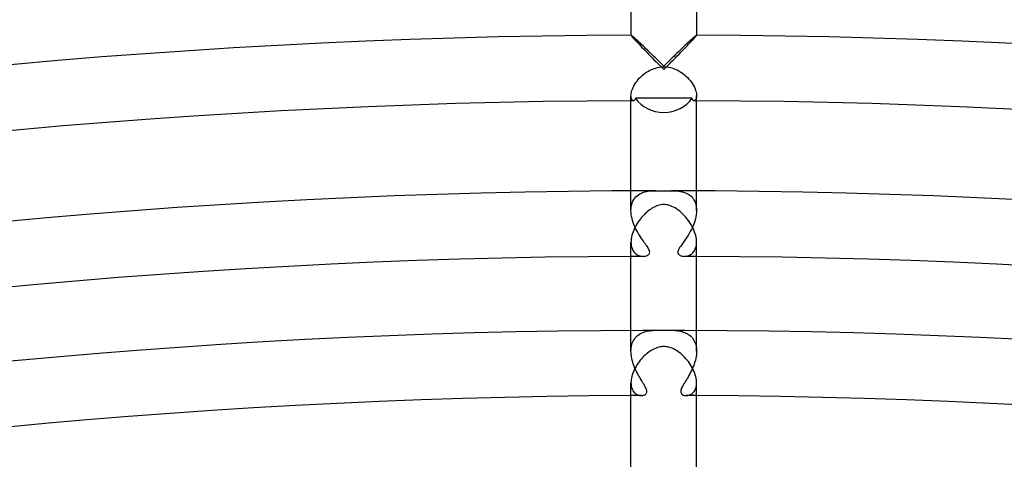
# Model space of a CAD drawing. Header units: millimetres. Extents: x -485 to 485, y -485 to 485.
# Tile 72 of 110: x -39 to 21, y 414 to 441. Entities that reach past the tile are written whole.
import ezdxf

# ---------------------------------------------------------------- set-up
doc = ezdxf.new("R2010")
doc.units = ezdxf.units.MM
doc.layers.add('HIDDEN', color=7, linetype='Continuous')
doc.layers.add('THICK', color=7, linetype='Continuous')

msp = doc.modelspace()

# ---------------------------------------------------------------- linework, layer by layer
at = {"layer": 'HIDDEN'}
for p, q in [((-1.999, 439.995), (-2, 439.994)), ((-2, 439.994), (-2, 439.994)), ((-2, 439.994), (-2, 439.993)), ((-2, 439.993), (-1.994, 439.979)), ((-1.998, 439.995), (-1.999, 439.995)), ((-1.999, 439.995), (-1.999, 439.995)), ((-1.997, 439.995), (-1.998, 439.995)), ((-1.994, 439.979), (-1.977, 439.954)), ((-1.977, 439.954), (-1.948, 439.918)), ((-1.948, 439.918), (-1.909, 439.872)), ((-1.909, 439.872), (-1.861, 439.818)), ((-1.861, 439.818), (-1.805, 439.755)), ((-1.805, 439.755), (-1.741, 439.684)), ((-1.741, 439.684), (-1.669, 439.608)), ((-1.669, 439.608), (-1.592, 439.526)), ((1.592, 439.526), (1.669, 439.608)), ((1.669, 439.608), (1.741, 439.684)), ((1.741, 439.684), (1.805, 439.755)), ((1.805, 439.755), (1.861, 439.818)), ((1.861, 439.818), (1.909, 439.872)), ((1.909, 439.872), (1.948, 439.918)), ((1.948, 439.918), (1.977, 439.954)), ((1.977, 439.954), (1.994, 439.979)), ((1.994, 439.979), (2, 439.993)), ((1.998, 439.995), (1.997, 439.995)), ((1.999, 439.995), (1.998, 439.995)), ((2, 439.994), (1.999, 439.995)), ((1.999, 439.995), (1.999, 439.995)), ((2, 439.993), (2, 439.994)), ((2, 439.994), (2, 439.994)), ((-1.592, 439.526), (-1.51, 439.439)), ((-1.51, 439.439), (-1.423, 439.347)), ((-1.423, 439.347), (-1.333, 439.253)), ((-1.333, 439.253), (-1.239, 439.155)), ((-1.239, 439.155), (-1.141, 439.054)), ((-1.141, 439.054), (-1.039, 438.949)), ((1.039, 438.949), (1.141, 439.054)), ((1.141, 439.054), (1.239, 439.155)), ((1.239, 439.155), (1.333, 439.253)), ((1.333, 439.253), (1.423, 439.347)), ((1.423, 439.347), (1.51, 439.439)), ((1.51, 439.439), (1.592, 439.526)), ((-1.039, 438.949), (-0.934, 438.841)), ((-0.934, 438.841), (-0.825, 438.73)), ((-0.825, 438.73), (-0.713, 438.616)), ((-0.713, 438.616), (-0.598, 438.499)), ((-0.598, 438.499), (-0.481, 438.381)), ((0.481, 438.381), (0.598, 438.499)), ((0.598, 438.499), (0.713, 438.616)), ((0.713, 438.616), (0.825, 438.73)), ((0.825, 438.73), (0.934, 438.841)), ((0.934, 438.841), (1.039, 438.949)), ((-0.481, 438.381), (-0.362, 438.26)), ((-0.362, 438.26), (-0.242, 438.14)), ((-0.242, 438.14), (-0.121, 438.018)), ((-0.121, 438.018), (0, 437.898)), ((0, 437.898), (0.121, 438.018)), ((0.121, 438.018), (0.242, 438.14)), ((0.242, 438.14), (0.362, 438.26)), ((0.362, 438.26), (0.481, 438.381)), ((-1.996, 436.228), (-2, 436.298)), ((-1.986, 436.167), (-1.996, 436.228)), ((-1.97, 436.115), (-1.986, 436.167)), ((-1.949, 436.072), (-1.97, 436.115)), ((-1.925, 436.039), (-1.949, 436.072)), ((-1.898, 436.015), (-1.925, 436.039)), ((-1.87, 436.001), (-1.898, 436.015)), ((-1.841, 435.996), (-1.87, 436.001)), ((-1.811, 436.002), (-1.826, 435.998)), ((-1.796, 436.009), (-1.811, 436.002)), ((-1.783, 436.019), (-1.796, 436.009)), ((-1.77, 436.032), (-1.783, 436.019)), ((-1.758, 436.048), (-1.77, 436.032)), ((-1.747, 436.067), (-1.758, 436.048)), ((-1.737, 436.089), (-1.747, 436.067)), ((-1.729, 436.113), (-1.737, 436.089)), ((-1.723, 436.141), (-1.729, 436.113)), ((-1.146, 436.142), (-1.723, 436.141)), ((-0.572, 436.143), (-1.146, 436.142)), ((0, 436.143), (-0.572, 436.143)), ((0.572, 436.143), (0, 436.143)), ((1.146, 436.142), (0.572, 436.143)), ((1.723, 436.141), (1.146, 436.142)), ((1.729, 436.113), (1.723, 436.141)), ((1.737, 436.089), (1.729, 436.113)), ((1.747, 436.067), (1.737, 436.089)), ((1.758, 436.048), (1.747, 436.067)), ((1.77, 436.032), (1.758, 436.048)), ((1.783, 436.019), (1.77, 436.032)), ((1.796, 436.009), (1.783, 436.019)), ((1.811, 436.002), (1.796, 436.009)), ((1.826, 435.998), (1.811, 436.002)), ((1.87, 436.001), (1.841, 435.996)), ((1.898, 436.015), (1.87, 436.001)), ((1.925, 436.039), (1.898, 436.015)), ((1.949, 436.072), (1.925, 436.039)), ((1.97, 436.115), (1.949, 436.072)), ((1.986, 436.167), (1.97, 436.115)), ((1.996, 436.229), (1.986, 436.167)), ((2, 436.299), (1.996, 436.229)), ((-1.826, 435.998), (-1.841, 435.996)), ((1.841, 435.996), (1.826, 435.998)), ((-2, 429.296), (-2, 430.495)), ((-1.829, 429.96), (-1.77, 430.046)), ((-1.77, 430.046), (-1.702, 430.125)), ((-1.702, 430.125), (-1.628, 430.195)), ((-1.628, 430.195), (-1.547, 430.257)), ((-1.547, 430.257), (-1.46, 430.311)), ((-1.46, 430.311), (-1.367, 430.357)), ((-1.367, 430.357), (-1.27, 430.396)), ((-1.27, 430.396), (-1.166, 430.428)), ((-1.166, 430.428), (-1.058, 430.454)), ((-1.058, 430.454), (-0.945, 430.473)), ((-0.945, 430.473), (-0.829, 430.486)), ((-0.829, 430.486), (-0.712, 430.494)), ((-0.712, 430.494), (-0.595, 430.499)), ((-0.595, 430.499), (-0.477, 430.5)), ((0.477, 430.5), (0.568, 430.499)), ((0.568, 430.499), (0.657, 430.497)), ((0.657, 430.497), (0.745, 430.493)), ((0.745, 430.493), (0.833, 430.486)), ((0.833, 430.486), (0.922, 430.476)), ((0.922, 430.476), (1.011, 430.462)), ((1.011, 430.462), (1.1, 430.445)), ((1.1, 430.445), (1.188, 430.422)), ((1.188, 430.422), (1.274, 430.394)), ((1.274, 430.394), (1.359, 430.361)), ((1.359, 430.361), (1.441, 430.321)), ((1.441, 430.321), (1.519, 430.275)), ((1.519, 430.275), (1.593, 430.223)), ((1.593, 430.223), (1.663, 430.163)), ((1.663, 430.163), (1.728, 430.097)), ((1.728, 430.097), (1.787, 430.023)), ((1.787, 430.023), (1.841, 429.941)), ((2, 429.296), (2, 430.495)), ((-2, 429.294), (-1.995, 429.419)), ((-1.995, 429.419), (-1.981, 429.539)), ((-1.981, 429.539), (-1.957, 429.655)), ((-1.957, 429.655), (-1.923, 429.764)), ((-1.923, 429.764), (-1.881, 429.866)), ((-1.881, 429.866), (-1.829, 429.96)), ((1.841, 429.941), (1.887, 429.852)), ((1.887, 429.852), (1.926, 429.756)), ((1.926, 429.756), (1.958, 429.651)), ((1.958, 429.651), (1.981, 429.539)), ((1.981, 429.539), (1.995, 429.422)), ((1.995, 429.422), (2, 429.298)), ((-1.996, 429.172), (-2, 429.294)), ((-1.983, 429.048), (-1.996, 429.172)), ((-1.963, 428.924), (-1.983, 429.048)), ((-1.936, 428.8), (-1.963, 428.924)), ((-1.902, 428.677), (-1.936, 428.8)), ((1.961, 428.913), (1.931, 428.781)), ((1.982, 429.044), (1.961, 428.913)), ((1.996, 429.172), (1.982, 429.044)), ((2, 429.298), (1.996, 429.172)), ((-1.863, 428.555), (-1.902, 428.677)), ((-1.818, 428.436), (-1.863, 428.555)), ((-1.77, 428.318), (-1.818, 428.436)), ((-1.717, 428.204), (-1.77, 428.318)), ((-1.661, 428.092), (-1.717, 428.204)), ((1.742, 428.258), (1.681, 428.131)), ((1.798, 428.386), (1.742, 428.258)), ((1.849, 428.517), (1.798, 428.386)), ((1.893, 428.648), (1.849, 428.517)), ((1.931, 428.781), (1.893, 428.648)), ((-1.604, 427.985), (-1.661, 428.092)), ((-1.544, 427.881), (-1.604, 427.985)), ((-1.484, 427.781), (-1.544, 427.881)), ((-1.423, 427.686), (-1.484, 427.781)), ((-1.363, 427.595), (-1.423, 427.686)), ((-1.303, 427.508), (-1.363, 427.595)), ((1.409, 427.664), (1.339, 427.559)), ((1.48, 427.775), (1.409, 427.664)), ((1.549, 427.889), (1.48, 427.775)), ((1.617, 428.008), (1.549, 427.889)), ((1.681, 428.131), (1.617, 428.008)), ((-2, 427.363), (-1.996, 427.26)), ((-1.996, 427.26), (-1.984, 427.162)), ((-1.984, 427.162), (-1.964, 427.069)), ((-1.964, 427.069), (-1.937, 426.983)), ((-1.245, 427.425), (-1.303, 427.508)), ((-1.189, 427.347), (-1.245, 427.425)), ((-1.136, 427.272), (-1.189, 427.347)), ((-1.085, 427.202), (-1.136, 427.272)), ((-1.038, 427.135), (-1.085, 427.202)), ((-0.996, 427.072), (-1.038, 427.135)), ((-0.958, 427.013), (-0.996, 427.072)), ((-0.925, 426.956), (-0.958, 427.013)), ((0.967, 427.028), (0.925, 426.957)), ((1.017, 427.105), (0.967, 427.028)), ((1.074, 427.186), (1.017, 427.105)), ((1.135, 427.272), (1.074, 427.186)), ((1.201, 427.363), (1.135, 427.272)), ((1.269, 427.459), (1.201, 427.363)), ((1.339, 427.559), (1.269, 427.459)), ((1.924, 426.948), (1.95, 427.02)), ((1.95, 427.02), (1.971, 427.097)), ((1.971, 427.097), (1.987, 427.18)), ((1.987, 427.18), (1.997, 427.269)), ((1.997, 427.269), (2, 427.362)), ((-1.937, 426.983), (-1.903, 426.903)), ((-1.903, 426.903), (-1.863, 426.83)), ((-1.863, 426.83), (-1.817, 426.765)), ((-1.817, 426.765), (-1.765, 426.706)), ((-1.765, 426.706), (-1.709, 426.656)), ((-1.709, 426.656), (-1.649, 426.612)), ((-1.649, 426.612), (-1.586, 426.576)), ((-1.586, 426.576), (-1.521, 426.547)), ((-1.521, 426.547), (-1.455, 426.525)), ((-1.455, 426.525), (-1.388, 426.51)), ((-1.388, 426.51), (-1.322, 426.501)), ((-1.322, 426.501), (-1.257, 426.498)), ((-1.257, 426.498), (-1.206, 426.5)), ((-1.206, 426.5), (-1.157, 426.506)), ((-1.157, 426.506), (-1.109, 426.515)), ((-1.109, 426.515), (-1.063, 426.527)), ((-1.063, 426.527), (-1.02, 426.543)), ((-1.02, 426.543), (-0.981, 426.563)), ((-0.981, 426.563), (-0.946, 426.586)), ((-0.946, 426.586), (-0.916, 426.612)), ((-0.897, 426.901), (-0.925, 426.956)), ((-0.916, 426.612), (-0.891, 426.641)), ((-0.876, 426.849), (-0.897, 426.901)), ((-0.891, 426.641), (-0.873, 426.675)), ((-0.863, 426.8), (-0.876, 426.849)), ((-0.873, 426.675), (-0.862, 426.712)), ((-0.858, 426.754), (-0.863, 426.8)), ((-0.862, 426.712), (-0.858, 426.754)), ((0.869, 426.825), (0.859, 426.765)), ((0.859, 426.765), (0.862, 426.709)), ((0.862, 426.709), (0.881, 426.659)), ((0.892, 426.89), (0.869, 426.825)), ((0.881, 426.659), (0.912, 426.616)), ((0.925, 426.957), (0.892, 426.89)), ((0.912, 426.616), (0.953, 426.58)), ((0.953, 426.58), (1.004, 426.551)), ((1.004, 426.551), (1.06, 426.528)), ((1.06, 426.528), (1.121, 426.512)), ((1.121, 426.512), (1.187, 426.502)), ((1.187, 426.502), (1.257, 426.498)), ((1.257, 426.498), (1.309, 426.5)), ((1.309, 426.5), (1.362, 426.505)), ((1.362, 426.505), (1.417, 426.515)), ((1.417, 426.515), (1.471, 426.53)), ((1.471, 426.53), (1.526, 426.549)), ((1.526, 426.549), (1.579, 426.572)), ((1.579, 426.572), (1.632, 426.601)), ((1.632, 426.601), (1.682, 426.634)), ((1.682, 426.634), (1.73, 426.673)), ((1.73, 426.673), (1.776, 426.717)), ((1.776, 426.717), (1.818, 426.767)), ((1.818, 426.767), (1.857, 426.822)), ((1.857, 426.822), (1.893, 426.882)), ((1.893, 426.882), (1.924, 426.948)), ((-2, 420.705), (-2, 421.995)), ((-1.684, 421.579), (-1.623, 421.638)), ((-1.623, 421.638), (-1.557, 421.692)), ((-1.557, 421.692), (-1.488, 421.741)), ((-1.488, 421.741), (-1.415, 421.784)), ((-1.415, 421.784), (-1.339, 421.822)), ((-1.339, 421.822), (-1.261, 421.855)), ((-1.261, 421.855), (-1.181, 421.884)), ((-1.181, 421.884), (-1.099, 421.908)), ((-1.099, 421.908), (-1.016, 421.929)), ((-1.016, 421.929), (-0.932, 421.946)), ((-0.932, 421.946), (-0.847, 421.96)), ((-0.847, 421.96), (-0.759, 421.971)), ((-0.759, 421.971), (-0.67, 421.979)), ((-0.67, 421.979), (-0.578, 421.986)), ((-0.578, 421.986), (-0.485, 421.991)), ((-0.485, 421.991), (-0.39, 421.994)), ((-0.39, 421.994), (-0.294, 421.996)), ((-0.294, 421.996), (-0.197, 421.998)), ((-0.197, 421.998), (-0.099, 421.998)), ((-0.099, 421.998), (0, 421.999)), ((0, 421.999), (0.114, 421.998)), ((0.114, 421.998), (0.224, 421.997)), ((0.224, 421.997), (0.329, 421.996)), ((0.329, 421.996), (0.426, 421.993)), ((0.426, 421.993), (0.517, 421.989)), ((0.517, 421.989), (0.604, 421.984)), ((0.604, 421.984), (0.691, 421.978)), ((0.691, 421.978), (0.777, 421.969)), ((0.777, 421.969), (0.863, 421.957)), ((0.863, 421.957), (0.947, 421.943)), ((0.947, 421.943), (1.03, 421.926)), ((1.03, 421.926), (1.112, 421.905)), ((1.112, 421.905), (1.192, 421.88)), ((1.192, 421.88), (1.271, 421.851)), ((1.271, 421.851), (1.347, 421.818)), ((1.347, 421.818), (1.421, 421.781)), ((1.421, 421.781), (1.492, 421.738)), ((1.492, 421.738), (1.56, 421.69)), ((1.56, 421.69), (1.624, 421.637)), ((1.624, 421.637), (1.685, 421.579)), ((2, 420.705), (2, 421.995)), ((-1.987, 420.915), (-1.97, 421.015)), ((-1.97, 421.015), (-1.947, 421.111)), ((-1.947, 421.111), (-1.918, 421.202)), ((-1.918, 421.202), (-1.882, 421.288)), ((-1.882, 421.288), (-1.841, 421.369)), ((-1.841, 421.369), (-1.794, 421.445)), ((-1.794, 421.445), (-1.741, 421.515)), ((-1.741, 421.515), (-1.684, 421.579)), ((1.685, 421.579), (1.742, 421.515)), ((1.742, 421.515), (1.793, 421.446)), ((1.793, 421.446), (1.84, 421.371)), ((1.84, 421.371), (1.881, 421.29)), ((1.881, 421.29), (1.917, 421.204)), ((1.917, 421.204), (1.947, 421.113)), ((1.947, 421.113), (1.97, 421.017)), ((1.97, 421.017), (1.987, 420.917)), ((-2, 420.705), (-1.997, 420.812)), ((-1.997, 420.597), (-2, 420.705)), ((-1.997, 420.812), (-1.987, 420.915)), ((-1.987, 420.487), (-1.997, 420.597)), ((-1.972, 420.377), (-1.987, 420.487)), ((1.988, 420.49), (1.973, 420.38)), ((1.987, 420.917), (1.997, 420.812)), ((1.997, 420.598), (1.988, 420.49)), ((1.997, 420.812), (2, 420.705)), ((2, 420.705), (1.997, 420.598)), ((-1.952, 420.267), (-1.972, 420.377)), ((-1.926, 420.156), (-1.952, 420.267)), ((-1.895, 420.047), (-1.926, 420.156)), ((-1.86, 419.938), (-1.895, 420.047)), ((-1.822, 419.831), (-1.86, 419.938)), ((-1.78, 419.725), (-1.822, 419.831)), ((1.824, 419.835), (1.782, 419.729)), ((1.862, 419.942), (1.824, 419.835)), ((1.896, 420.051), (1.862, 419.942)), ((1.927, 420.16), (1.896, 420.051)), ((1.952, 420.27), (1.927, 420.16)), ((1.973, 420.38), (1.952, 420.27)), ((-1.736, 419.621), (-1.78, 419.725)), ((-1.689, 419.52), (-1.736, 419.621)), ((-1.64, 419.421), (-1.689, 419.52)), ((-1.589, 419.324), (-1.64, 419.421)), ((-1.538, 419.23), (-1.589, 419.324)), ((-1.487, 419.14), (-1.538, 419.23)), ((1.536, 419.227), (1.483, 419.134)), ((1.589, 419.323), (1.536, 419.227)), ((1.64, 419.421), (1.589, 419.323)), ((1.689, 419.522), (1.64, 419.421)), ((1.737, 419.624), (1.689, 419.522)), ((1.782, 419.729), (1.737, 419.624)), ((-2, 418.783), (-1.996, 418.688)), ((-1.996, 418.688), (-1.986, 418.598)), ((-1.986, 418.598), (-1.968, 418.514)), ((-1.436, 419.054), (-1.487, 419.14)), ((-1.386, 418.971), (-1.436, 419.054)), ((-1.338, 418.891), (-1.386, 418.971)), ((-1.291, 418.816), (-1.338, 418.891)), ((-1.247, 418.744), (-1.291, 418.816)), ((-1.206, 418.674), (-1.247, 418.744)), ((-1.167, 418.607), (-1.206, 418.674)), ((-1.132, 418.542), (-1.167, 418.607)), ((1.189, 418.645), (1.15, 418.577)), ((1.232, 418.718), (1.189, 418.645)), ((1.278, 418.794), (1.232, 418.718)), ((1.326, 418.873), (1.278, 418.794)), ((1.377, 418.957), (1.326, 418.873)), ((1.43, 419.043), (1.377, 418.957)), ((1.483, 419.134), (1.43, 419.043)), ((1.971, 418.524), (1.987, 418.605)), ((1.987, 418.605), (1.997, 418.691)), ((1.997, 418.691), (2, 418.782)), ((-1.968, 418.514), (-1.945, 418.436)), ((-1.945, 418.436), (-1.915, 418.365)), ((-1.915, 418.365), (-1.88, 418.299)), ((-1.88, 418.299), (-1.841, 418.24)), ((-1.841, 418.24), (-1.797, 418.188)), ((-1.797, 418.188), (-1.75, 418.142)), ((-1.75, 418.142), (-1.699, 418.103)), ((-1.699, 418.103), (-1.646, 418.07)), ((-1.646, 418.07), (-1.591, 418.043)), ((-1.591, 418.043), (-1.535, 418.023)), ((-1.535, 418.023), (-1.478, 418.009)), ((-1.478, 418.009), (-1.423, 418)), ((-1.423, 418), (-1.368, 417.998)), ((-1.368, 417.998), (-1.32, 418)), ((-1.32, 418), (-1.274, 418.007)), ((-1.274, 418.007), (-1.231, 418.018)), ((-1.231, 418.018), (-1.191, 418.032)), ((-1.191, 418.032), (-1.154, 418.051)), ((-1.154, 418.051), (-1.121, 418.074)), ((-1.101, 418.479), (-1.132, 418.542)), ((-1.121, 418.074), (-1.092, 418.101)), ((-1.075, 418.418), (-1.101, 418.479)), ((-1.092, 418.101), (-1.068, 418.133)), ((-1.055, 418.361), (-1.075, 418.418)), ((-1.068, 418.133), (-1.051, 418.17)), ((-1.043, 418.308), (-1.055, 418.361)), ((-1.051, 418.17), (-1.041, 418.211)), ((-1.038, 418.257), (-1.043, 418.308)), ((-1.041, 418.211), (-1.038, 418.257)), ((1.048, 418.332), (1.039, 418.278)), ((1.039, 418.278), (1.039, 418.229)), ((1.039, 418.229), (1.047, 418.184)), ((1.047, 418.184), (1.062, 418.144)), ((1.064, 418.389), (1.048, 418.332)), ((1.062, 418.144), (1.085, 418.109)), ((1.087, 418.449), (1.064, 418.389)), ((1.085, 418.109), (1.115, 418.079)), ((1.117, 418.511), (1.087, 418.449)), ((1.115, 418.079), (1.149, 418.054)), ((1.15, 418.577), (1.117, 418.511)), ((1.149, 418.054), (1.187, 418.034)), ((1.187, 418.034), (1.229, 418.018)), ((1.229, 418.018), (1.274, 418.007)), ((1.274, 418.007), (1.32, 418)), ((1.32, 418), (1.368, 417.998)), ((1.368, 417.998), (1.418, 418)), ((1.418, 418), (1.469, 418.007)), ((1.469, 418.007), (1.521, 418.019)), ((1.521, 418.019), (1.572, 418.036)), ((1.572, 418.036), (1.624, 418.058)), ((1.624, 418.058), (1.674, 418.086)), ((1.674, 418.086), (1.723, 418.12)), ((1.723, 418.12), (1.769, 418.16)), ((1.769, 418.16), (1.813, 418.206)), ((1.813, 418.206), (1.853, 418.257)), ((1.853, 418.257), (1.89, 418.315)), ((1.89, 418.315), (1.922, 418.378)), ((1.922, 418.378), (1.949, 418.448)), ((1.949, 418.448), (1.971, 418.524))]:
    msp.add_line(p, q, dxfattribs=at)
for radius, start, end in [(436, 90.242, 90.2628), (436, 89.73717, 89.75802), (426.5, 90.16883, 90.2687), (426.5, 89.73132, 89.83113), (418, 90.18751, 90.27414), (418, 89.72588, 89.81245)]:
    msp.add_arc((0, 0), radius, start, end, dxfattribs=at)
for start_param, end_param in [(-2.608733, -1.570796), (-1.570796, -0.53286)]:
    msp.add_ellipse((0, 437.029), major_axis=(2, 0), ratio=0.874157, start_param=start_param, end_param=end_param, dxfattribs=at)
at = {"layer": 'THICK'}
for p, q in [((-2, 477), (-2, 439.995)), ((2, 477), (2, 439.995)), ((-1.985, 439.991), (-1.997, 439.995)), ((-1.963, 439.976), (-1.985, 439.991)), ((-1.932, 439.952), (-1.963, 439.976)), ((-1.893, 439.919), (-1.932, 439.952)), ((-1.845, 439.878), (-1.893, 439.919)), ((-1.791, 439.83), (-1.845, 439.878)), ((-1.73, 439.775), (-1.791, 439.83)), ((-1.663, 439.715), (-1.73, 439.775)), ((-1.591, 439.648), (-1.663, 439.715)), ((-1.515, 439.577), (-1.591, 439.648)), ((1.591, 439.648), (1.515, 439.577)), ((1.663, 439.715), (1.591, 439.648)), ((1.73, 439.775), (1.663, 439.715)), ((1.791, 439.83), (1.73, 439.775)), ((1.845, 439.878), (1.791, 439.83)), ((1.893, 439.919), (1.845, 439.878)), ((1.932, 439.952), (1.893, 439.919)), ((1.963, 439.976), (1.932, 439.952)), ((1.985, 439.991), (1.963, 439.976)), ((1.997, 439.995), (1.985, 439.991)), ((-1.435, 439.502), (-1.515, 439.577)), ((-1.352, 439.424), (-1.435, 439.502)), ((-1.266, 439.341), (-1.352, 439.424)), ((-1.176, 439.256), (-1.266, 439.341)), ((-1.085, 439.168), (-1.176, 439.256)), ((-0.992, 439.078), (-1.085, 439.168)), ((-0.897, 438.986), (-0.992, 439.078)), ((0.992, 439.078), (0.897, 438.986)), ((1.085, 439.168), (0.992, 439.078)), ((1.176, 439.256), (1.085, 439.168)), ((1.266, 439.341), (1.176, 439.256)), ((1.352, 439.424), (1.266, 439.341)), ((1.435, 439.502), (1.352, 439.424)), ((1.515, 439.577), (1.435, 439.502)), ((-0.8, 438.892), (-0.897, 438.986)), ((-0.703, 438.797), (-0.8, 438.892)), ((-0.604, 438.7), (-0.703, 438.797)), ((-0.505, 438.603), (-0.604, 438.7)), ((-0.404, 438.504), (-0.505, 438.603)), ((-0.304, 438.405), (-0.404, 438.504)), ((-0.203, 438.304), (-0.304, 438.405)), ((0.304, 438.405), (0.203, 438.304)), ((0.404, 438.504), (0.304, 438.405)), ((0.505, 438.603), (0.404, 438.504)), ((0.604, 438.7), (0.505, 438.603)), ((0.703, 438.797), (0.604, 438.7)), ((0.8, 438.892), (0.703, 438.797)), ((0.897, 438.986), (0.8, 438.892)), ((-0.977, 437.781), (-0.864, 437.844)), ((-0.864, 437.844), (-0.748, 437.901)), ((-0.748, 437.901), (-0.629, 437.95)), ((-0.629, 437.95), (-0.506, 437.991)), ((-0.506, 437.991), (-0.381, 438.024)), ((-0.381, 438.024), (-0.255, 438.047)), ((-0.255, 438.047), (-0.128, 438.062)), ((-0.101, 438.204), (-0.203, 438.304)), ((-0.128, 438.062), (0, 438.066)), ((0, 438.102), (-0.101, 438.204)), ((0.101, 438.204), (0, 438.102)), ((0, 438.066), (0.141, 438.061)), ((0.203, 438.304), (0.101, 438.204)), ((0.141, 438.061), (0.282, 438.043)), ((0.282, 438.043), (0.42, 438.015)), ((0.42, 438.015), (0.554, 437.976)), ((0.554, 437.976), (0.683, 437.929)), ((0.683, 437.929), (0.807, 437.873)), ((0.807, 437.873), (0.926, 437.811)), ((0.926, 437.811), (1.039, 437.742)), ((-1.632, 437.194), (-1.555, 437.289)), ((-1.555, 437.289), (-1.471, 437.382)), ((-1.471, 437.382), (-1.382, 437.471)), ((-1.382, 437.471), (-1.288, 437.556)), ((-1.288, 437.556), (-1.189, 437.636)), ((-1.189, 437.636), (-1.085, 437.711)), ((-1.085, 437.711), (-0.977, 437.781)), ((1.039, 437.742), (1.147, 437.667)), ((1.147, 437.667), (1.251, 437.587)), ((1.251, 437.587), (1.35, 437.501)), ((1.35, 437.501), (1.443, 437.411)), ((1.443, 437.411), (1.53, 437.317)), ((1.53, 437.317), (1.611, 437.22)), ((1.611, 437.22), (1.686, 437.121)), ((-1.97, 436.53), (-1.945, 436.618)), ((-1.945, 436.618), (-1.912, 436.71)), ((-1.912, 436.71), (-1.871, 436.805)), ((-1.871, 436.805), (-1.822, 436.902)), ((-1.822, 436.902), (-1.766, 437)), ((-1.766, 437), (-1.703, 437.097)), ((-1.703, 437.097), (-1.632, 437.194)), ((1.686, 437.121), (1.753, 437.021)), ((1.753, 437.021), (1.812, 436.92)), ((1.812, 436.92), (1.864, 436.82)), ((1.864, 436.82), (1.907, 436.723)), ((1.907, 436.723), (1.941, 436.628)), ((1.941, 436.628), (1.968, 436.537)), ((-2, 436.298), (-1.997, 436.37)), ((-2, 430.495), (-2, 436.3)), ((-1.997, 436.37), (-1.987, 436.447)), ((-1.987, 436.447), (-1.97, 436.53)), ((1.968, 436.537), (1.986, 436.451)), ((1.986, 436.451), (1.997, 436.371)), ((1.997, 436.371), (2, 436.299)), ((2, 430.495), (2, 436.3)), ((-0.477, 430.5), (-0.417, 430.5)), ((-0.417, 430.5), (-0.36, 430.499)), ((-0.36, 430.499), (-0.306, 430.499)), ((-0.306, 430.499), (-0.254, 430.498)), ((-0.254, 430.498), (-0.206, 430.497)), ((-0.206, 430.497), (-0.161, 430.497)), ((-0.161, 430.497), (-0.118, 430.497)), ((-0.118, 430.497), (-0.078, 430.496)), ((-0.078, 430.496), (-0.039, 430.496)), ((-0.039, 430.496), (0, 430.496)), ((0, 430.496), (0.048, 430.496)), ((0.048, 430.496), (0.097, 430.496)), ((0.097, 430.496), (0.145, 430.497)), ((0.145, 430.497), (0.193, 430.497)), ((0.193, 430.497), (0.241, 430.498)), ((0.241, 430.498), (0.289, 430.498)), ((0.289, 430.498), (0.337, 430.499)), ((0.337, 430.499), (0.384, 430.499)), ((0.384, 430.499), (0.431, 430.5)), ((0.431, 430.5), (0.477, 430.5)), ((-0.743, 429.414), (-0.819, 429.363)), ((-0.667, 429.46), (-0.743, 429.414)), ((-0.589, 429.503), (-0.667, 429.46)), ((-0.509, 429.542), (-0.589, 429.503)), ((-0.427, 429.577), (-0.509, 429.542)), ((-0.343, 429.606), (-0.427, 429.577)), ((-0.258, 429.63), (-0.343, 429.606)), ((-0.173, 429.647), (-0.258, 429.63)), ((-0.087, 429.657), (-0.173, 429.647)), ((0, 429.661), (-0.087, 429.657)), ((0.071, 429.659), (0, 429.661)), ((0.146, 429.651), (0.071, 429.659)), ((0.226, 429.637), (0.146, 429.651)), ((0.311, 429.616), (0.226, 429.637)), ((0.402, 429.586), (0.311, 429.616)), ((0.498, 429.547), (0.402, 429.586)), ((0.593, 429.501), (0.498, 429.547)), ((0.689, 429.448), (0.593, 429.501)), ((0.783, 429.387), (0.689, 429.448)), ((-1.349, 428.876), (-1.421, 428.789)), ((-1.276, 428.959), (-1.349, 428.876)), ((-1.201, 429.037), (-1.276, 428.959)), ((-1.125, 429.112), (-1.201, 429.037)), ((-1.049, 429.181), (-1.125, 429.112)), ((-0.972, 429.247), (-1.049, 429.181)), ((-0.896, 429.307), (-0.972, 429.247)), ((-0.819, 429.363), (-0.896, 429.307)), ((0.877, 429.321), (0.783, 429.387)), ((0.97, 429.248), (0.877, 429.321)), ((1.062, 429.17), (0.97, 429.248)), ((1.151, 429.087), (1.062, 429.17)), ((1.237, 429), (1.151, 429.087)), ((1.32, 428.909), (1.237, 429)), ((1.4, 428.815), (1.32, 428.909)), ((1.476, 428.718), (1.4, 428.815)), ((-1.787, 428.206), (-1.834, 428.101)), ((-1.735, 428.309), (-1.787, 428.206)), ((-1.679, 428.41), (-1.735, 428.309)), ((-1.62, 428.509), (-1.679, 428.41)), ((-1.557, 428.605), (-1.62, 428.509)), ((-1.49, 428.698), (-1.557, 428.605)), ((-1.421, 428.789), (-1.49, 428.698)), ((1.547, 428.618), (1.476, 428.718)), ((1.615, 428.516), (1.547, 428.618)), ((1.678, 428.412), (1.615, 428.516)), ((1.736, 428.307), (1.678, 428.412)), ((1.79, 428.2), (1.736, 428.307)), ((1.838, 428.092), (1.79, 428.2)), ((-1.968, 427.674), (-1.986, 427.568)), ((-1.943, 427.781), (-1.968, 427.674)), ((-1.913, 427.888), (-1.943, 427.781)), ((-1.876, 427.995), (-1.913, 427.888)), ((-1.834, 428.101), (-1.876, 427.995)), ((1.88, 427.983), (1.838, 428.092)), ((1.917, 427.875), (1.88, 427.983)), ((1.947, 427.768), (1.917, 427.875)), ((1.97, 427.662), (1.947, 427.768)), ((1.987, 427.559), (1.97, 427.662)), ((-1.996, 427.464), (-2, 427.363)), ((-2, 421.995), (-2, 427.362)), ((-1.986, 427.568), (-1.996, 427.464)), ((1.997, 427.458), (1.987, 427.559)), ((2, 427.362), (1.997, 427.458)), ((2, 421.995), (2, 427.362)), ((-19.3, 421.558), (-16.728, 421.668)), ((-16.728, 421.668), (-14.156, 421.763)), ((-14.156, 421.763), (-11.583, 421.841)), ((-11.583, 421.841), (-9.009, 421.904)), ((-9.009, 421.904), (-6.435, 421.951)), ((-6.435, 421.951), (-3.861, 421.982)), ((-3.861, 421.982), (-1.287, 421.998)), ((-1.287, 421.998), (1.287, 421.998)), ((1.287, 421.998), (3.861, 421.982)), ((3.861, 421.982), (6.435, 421.951)), ((6.435, 421.951), (9.009, 421.904)), ((9.009, 421.904), (11.583, 421.841)), ((11.583, 421.841), (14.156, 421.763)), ((14.156, 421.763), (16.728, 421.668)), ((16.728, 421.668), (19.3, 421.558)), ((-29.58, 420.962), (-27.011, 421.135)), ((-27.011, 421.135), (-24.442, 421.292)), ((-24.442, 421.292), (-21.872, 421.433)), ((-21.872, 421.433), (-19.3, 421.558)), ((-0.068, 420.987), (-0.14, 420.981)), ((0, 420.989), (-0.068, 420.987)), ((0.07, 420.987), (0, 420.989)), ((0.146, 420.98), (0.07, 420.987)), ((19.3, 421.558), (21.872, 421.433)), ((-37.278, 420.35), (-34.713, 420.57)), ((-34.713, 420.57), (-32.147, 420.774)), ((-32.147, 420.774), (-29.58, 420.962)), ((-1.212, 420.398), (-1.288, 420.32)), ((-1.134, 420.472), (-1.212, 420.398)), ((-1.055, 420.541), (-1.134, 420.472)), ((-0.975, 420.606), (-1.055, 420.541)), ((-0.894, 420.666), (-0.975, 420.606)), ((-0.812, 420.722), (-0.894, 420.666)), ((-0.728, 420.773), (-0.812, 420.722)), ((-0.643, 420.82), (-0.728, 420.773)), ((-0.557, 420.862), (-0.643, 420.82)), ((-0.469, 420.898), (-0.557, 420.862)), ((-0.381, 420.929), (-0.469, 420.898)), ((-0.296, 420.952), (-0.381, 420.929)), ((-0.216, 420.969), (-0.296, 420.952)), ((-0.14, 420.981), (-0.216, 420.969)), ((0.227, 420.968), (0.146, 420.98)), ((0.313, 420.948), (0.227, 420.968)), ((0.406, 420.921), (0.313, 420.948)), ((0.502, 420.885), (0.406, 420.921)), ((0.597, 420.843), (0.502, 420.885)), ((0.688, 420.796), (0.597, 420.843)), ((0.777, 420.744), (0.688, 420.796)), ((0.863, 420.688), (0.777, 420.744)), ((0.947, 420.627), (0.863, 420.688)), ((1.031, 420.561), (0.947, 420.627)), ((1.113, 420.491), (1.031, 420.561)), ((1.194, 420.415), (1.113, 420.491)), ((1.273, 420.336), (1.194, 420.415)), ((-39.842, 420.115), (-37.278, 420.35)), ((-1.634, 419.877), (-1.693, 419.78)), ((-1.571, 419.972), (-1.634, 419.877)), ((-1.504, 420.065), (-1.571, 419.972)), ((-1.434, 420.153), (-1.504, 420.065)), ((-1.362, 420.239), (-1.434, 420.153)), ((-1.288, 420.32), (-1.362, 420.239)), ((1.351, 420.252), (1.273, 420.336)), ((1.426, 420.164), (1.351, 420.252)), ((1.498, 420.073), (1.426, 420.164)), ((1.566, 419.979), (1.498, 420.073)), ((1.631, 419.882), (1.566, 419.979)), ((1.691, 419.784), (1.631, 419.882)), ((-1.919, 419.274), (-1.948, 419.172)), ((-1.884, 419.377), (-1.919, 419.274)), ((-1.844, 419.479), (-1.884, 419.377)), ((-1.798, 419.581), (-1.844, 419.479)), ((-1.748, 419.681), (-1.798, 419.581)), ((-1.693, 419.78), (-1.748, 419.681)), ((1.747, 419.683), (1.691, 419.784)), ((1.798, 419.581), (1.747, 419.683)), ((1.844, 419.479), (1.798, 419.581)), ((1.885, 419.376), (1.844, 419.479)), ((1.92, 419.273), (1.885, 419.376)), ((1.948, 419.171), (1.92, 419.273)), ((-1.997, 418.876), (-2, 418.783)), ((-2, 413.495), (-2, 418.783)), ((-1.987, 418.973), (-1.997, 418.876)), ((-1.971, 419.072), (-1.987, 418.973)), ((-1.948, 419.172), (-1.971, 419.072)), ((1.971, 419.07), (1.948, 419.171)), ((1.987, 418.971), (1.971, 419.07)), ((1.997, 418.875), (1.987, 418.971)), ((2, 418.782), (1.997, 418.875)), ((2, 413.495), (2, 418.783))]:
    msp.add_line(p, q, dxfattribs=at)
for radius, start, end in [(440, 90.2601, 134.73991), (440, 45.26011, 89.73992), (436, 90.2628, 134.73716), (436, 45.26281, 89.73717), (430.5, 90.06346, 134.93655), (430.5, 45.06347, 89.93655), (426.5, 90.2687, 134.73131), (426.5, 45.26871, 89.73132), (418, 90.27414, 134.72587), (418, 45.27415, 89.72588)]:
    msp.add_arc((0, 0), radius, start, end, dxfattribs=at)

doc.saveas('drawing.dxf')
